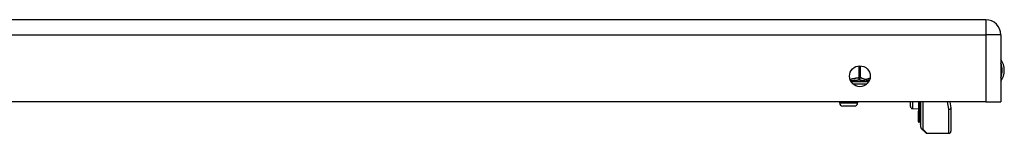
# Model space of a CAD drawing. Header units: inches. Extents: x 4 to 120, y 7 to 65.
# Tile 67 of 83: x 18.24 to 27.85, y 58.22 to 59.32. Entities that reach past the tile are written whole.
import ezdxf

# ---------------------------------------------------------------- set-up
doc = ezdxf.new("R2010")
doc.units = ezdxf.units.IN
doc.header["$MEASUREMENT"] = 0
doc.layers.add('Visible Edges(ANSI)', color=7, linetype='Continuous', lineweight=25)
doc.layers.add('Visible Tangent Edges(ANSI)', color=7, linetype='Continuous', lineweight=25)

msp = doc.modelspace()

# ---------------------------------------------------------------- linework, layer by layer
at = {"layer": 'Visible Edges(ANSI)'}
for p, q in [((27.666, 59.3231), (4.04, 59.3231)), ((27.812, 59.1771), (27.812, 58.5231)), ((26.5131, 58.7179), (26.5131, 58.7058)), ((27.666, 58.5231), (4.04, 58.5231)), ((26.2375, 58.5231), (26.2375, 58.5142)), ((26.4146, 58.5231), (26.4146, 58.5142)), ((26.9305, 58.4791), (26.9305, 58.5231)), ((27.0094, 58.5231), (27.0094, 58.4322)), ((27.0273, 58.3938), (27.0273, 58.5231)), ((27.0305, 58.2779), (27.0305, 58.5231)), ((27.3144, 58.5231), (27.3255, 58.4661)), ((27.666, 58.5231), (27.812, 58.5231)), ((26.3831, 58.4827), (26.269, 58.4827)), ((26.9497, 58.4591), (27.0094, 58.4565)), ((27.0094, 58.4322), (27.0094, 58.4314)), ((27.0094, 58.414), (27.0094, 58.4314)), ((27.3258, 58.4624), (27.3258, 58.2383)), ((27.0094, 58.414), (27.0094, 58.4108)), ((27.0094, 58.4108), (27.0094, 58.4096)), ((27.0094, 58.4096), (27.0094, 58.3309)), ((27.0094, 58.3309), (27.0094, 58.3242)), ((27.0273, 58.3938), (27.0273, 58.3104)), ((27.0167, 58.3263), (27.0099, 58.3238)), ((27.0273, 58.303), (27.0273, 58.3104)), ((27.076, 58.2243), (27.0363, 58.264)), ((27.0899, 58.2186), (27.3061, 58.2186))]:
    msp.add_line(p, q, dxfattribs=at)
msp.add_circle((26.437, 58.7731), 0.1015, dxfattribs=at)
for centre, radius, start, end in [((27.666, 59.1771), 0.146, 0, 90), ((27.659, 58.8311), 0.1875, 324.68636, 35.31364), ((26.5327, 58.7179), 0.0197, 96.40655, 180), ((26.5283, 58.757), 0.0197, 276.40655, 281.26861), ((26.269, 58.5142), 0.0315, 180, 270), ((26.3831, 58.5142), 0.0315, 270, 0), ((26.9505, 58.4791), 0.02, 180, 267.5), ((27.3061, 58.4624), 0.0197, 0, 10.94089), ((27.0098, 58.3242), 0.000394, 180, 290), ((27.0194, 58.3189), 0.00787, 0, 110), ((27.0312, 58.303), 0.00394, 180, 259.97953), ((27.0502, 58.2779), 0.0197, 180, 225), ((27.3061, 58.2383), 0.0197, 270, 0), ((27.0899, 58.2383), 0.0197, 225, 270)]:
    msp.add_arc(centre, radius, start, end, dxfattribs=at)
at = {"layer": 'Visible Tangent Edges(ANSI)'}
for p, q in [((27.666, 59.3231), (27.666, 59.1771)), ((4.04, 59.1771), (27.666, 59.1771)), ((27.666, 59.1771), (27.666, 58.5231)), ((27.812, 59.1771), (27.666, 59.1771)), ((26.4272, 58.8741), (26.4272, 58.757)), ((26.4442, 58.757), (26.4442, 58.8743)), ((26.5131, 58.7179), (26.3518, 58.7179)), ((26.4272, 58.757), (26.4283, 58.7375)), ((26.4272, 58.757), (26.4442, 58.757)), ((26.3685, 58.6982), (26.5056, 58.6982)), ((26.9497, 58.5231), (26.9497, 58.4591)), ((27.0099, 58.5231), (27.0099, 58.4319)), ((27.0167, 58.4163), (27.0167, 58.5231)), ((27.0502, 58.5231), (27.0502, 58.2598)), ((27.3061, 58.4519), (27.2929, 58.5231)), ((26.2375, 58.5142), (26.4146, 58.5142)), ((27.0096, 58.4313), (27.0096, 58.4138)), ((27.3061, 58.2186), (27.3061, 58.4519)), ((27.0096, 58.4138), (27.0167, 58.4163)), ((27.0096, 58.4106), (27.0096, 58.4138)), ((27.0099, 58.3306), (27.0099, 58.4093)), ((27.0099, 58.3306), (27.0167, 58.333)), ((27.0167, 58.4163), (27.0167, 58.333)), ((27.0167, 58.3263), (27.0167, 58.333)), ((27.0099, 58.3306), (27.0099, 58.3238)), ((27.0502, 58.2598), (27.0899, 58.2186))]:
    msp.add_line(p, q, dxfattribs=at)
at = {"layer": 'Visible Tangent Edges(ANSI)', "flags": 128}
for points in [[(26.4272, 58.757), (26.4235, 58.7568), (26.4199, 58.7565), (26.4162, 58.7561), (26.4126, 58.7556), (26.4089, 58.7551), (26.4053, 58.7545), (26.4016, 58.7539), (26.398, 58.7533), (26.3944, 58.7526), (26.3908, 58.7519), (26.3872, 58.7511), (26.3836, 58.7504), (26.38, 58.7496), (26.3764, 58.7488), (26.3728, 58.748), (26.3693, 58.7472), (26.3657, 58.7465), (26.3621, 58.7458), (26.3585, 58.745), (26.3548, 58.7444), (26.3512, 58.7438), (26.3476, 58.7432), (26.344, 58.7427), (26.3403, 58.7423)], [(26.345, 58.7303), (26.3488, 58.7305), (26.3526, 58.7308), (26.3563, 58.7311), (26.36, 58.7314), (26.3637, 58.7317), (26.3673, 58.7321), (26.3709, 58.7324), (26.3745, 58.7328), (26.3781, 58.7332), (26.3817, 58.7336), (26.3852, 58.7339), (26.3887, 58.7343), (26.3921, 58.7347), (26.3955, 58.735), (26.3989, 58.7354), (26.4023, 58.7357), (26.4057, 58.736), (26.409, 58.7363), (26.4123, 58.7366), (26.4155, 58.7368), (26.4188, 58.737), (26.422, 58.7372), (26.4252, 58.7374), (26.4283, 58.7375)], [(26.4283, 58.7375), (26.4337, 58.7371), (26.4392, 58.7366), (26.4446, 58.7359), (26.4501, 58.7351), (26.4555, 58.7343), (26.4609, 58.7334), (26.4663, 58.7325), (26.4715, 58.7316), (26.4767, 58.7309), (26.4818, 58.7303), (26.4867, 58.7299), (26.4914, 58.7297), (26.496, 58.7299), (26.5003, 58.7303), (26.5043, 58.7309), (26.5081, 58.7316), (26.5116, 58.7325), (26.5149, 58.7334), (26.518, 58.7343), (26.5208, 58.7351), (26.5235, 58.7359), (26.526, 58.7366), (26.5283, 58.7371), (26.5305, 58.7375)], [(26.537, 58.7553), (26.5331, 58.7541), (26.5292, 58.7527), (26.5254, 58.7511), (26.5216, 58.7495), (26.5178, 58.7478), (26.5139, 58.7462), (26.5101, 58.7447), (26.5062, 58.7434), (26.5023, 58.7424), (26.4984, 58.7417), (26.4945, 58.7415), (26.4906, 58.7418), (26.4867, 58.7425), (26.4828, 58.7436), (26.479, 58.7449), (26.4751, 58.7464), (26.4713, 58.7481), (26.4675, 58.7497), (26.4636, 58.7514), (26.4598, 58.7529), (26.4559, 58.7543), (26.452, 58.7555), (26.4481, 58.7564), (26.4442, 58.757)], [(27.0096, 58.4313), (27.0096, 58.4313), (27.0096, 58.4313), (27.0096, 58.4314), (27.0096, 58.4314), (27.0096, 58.4314), (27.0095, 58.4315), (27.0095, 58.4315), (27.0095, 58.4315), (27.0095, 58.4316), (27.0095, 58.4316), (27.0095, 58.4317), (27.0095, 58.4317), (27.0094, 58.4317), (27.0094, 58.4318), (27.0094, 58.4318), (27.0094, 58.4319), (27.0094, 58.4319), (27.0094, 58.4319), (27.0094, 58.432), (27.0094, 58.432), (27.0094, 58.4321), (27.0094, 58.4321), (27.0094, 58.4321), (27.0094, 58.4322)], [(27.0096, 58.4313), (27.0097, 58.4313), (27.0097, 58.4313), (27.0097, 58.4314), (27.0097, 58.4314), (27.0097, 58.4314), (27.0097, 58.4314), (27.0098, 58.4315), (27.0098, 58.4315), (27.0098, 58.4315), (27.0098, 58.4315), (27.0098, 58.4316), (27.0098, 58.4316), (27.0098, 58.4316), (27.0098, 58.4316), (27.0099, 58.4317), (27.0099, 58.4317), (27.0099, 58.4317), (27.0099, 58.4317), (27.0099, 58.4318), (27.0099, 58.4318), (27.0099, 58.4318), (27.0099, 58.4318), (27.0099, 58.4318), (27.0099, 58.4319)], [(27.0094, 58.4096), (27.0094, 58.4096), (27.0094, 58.4097), (27.0094, 58.4097), (27.0094, 58.4097), (27.0094, 58.4097), (27.0094, 58.4098), (27.0094, 58.4098), (27.0094, 58.4098), (27.0094, 58.4098), (27.0094, 58.4099), (27.0095, 58.4099), (27.0095, 58.41), (27.0095, 58.41), (27.0095, 58.41), (27.0095, 58.4101), (27.0095, 58.4101), (27.0095, 58.4102), (27.0095, 58.4102), (27.0096, 58.4103), (27.0096, 58.4103), (27.0096, 58.4104), (27.0096, 58.4105), (27.0096, 58.4105), (27.0096, 58.4106)], [(27.0099, 58.4093), (27.0099, 58.4093), (27.0099, 58.4094), (27.0099, 58.4094), (27.0099, 58.4095), (27.0099, 58.4095), (27.0099, 58.4096), (27.0099, 58.4097), (27.0099, 58.4097), (27.0098, 58.4098), (27.0098, 58.4098), (27.0098, 58.4099), (27.0098, 58.4099), (27.0098, 58.41), (27.0098, 58.41), (27.0098, 58.4101), (27.0098, 58.4102), (27.0097, 58.4102), (27.0097, 58.4103), (27.0097, 58.4103), (27.0097, 58.4104), (27.0097, 58.4104), (27.0097, 58.4105), (27.0096, 58.4105), (27.0096, 58.4106)]]:
    msp.add_lwpolyline(points, dxfattribs=at)
at = {"layer": 'Visible Tangent Edges(ANSI)'}
msp.add_arc((27.659, 58.8311), 0.1678, 335.74392, 24.25608, dxfattribs=at)
for centre, major_axis, ratio, start_param, end_param in [((26.4272, 58.757), (-0.0022, -0.0196), 0.864664, 0.193569, 1.667581), ((26.5283, 58.757), (0.0022, -0.0196), 0.864664, 0, 0.098939), ((27.0098, 58.4322), (-0.000394, 0), 0.836188, 0, 1.919862), ((27.0096, 58.4314), (-0.000197, 0), 0.839899, 0, 1.919862), ((27.3061, 58.4624), (0.0193, 0.0037), 0.526442, 4.610972, 6.283185), ((27.3061, 58.4624), (0.0197, 0), 0.533433, 4.712389, 6.283185), ((27.0096, 58.414), (-0.000197, 0), 0.969342, 0, 1.919862), ((27.0096, 58.4108), (-0.000197, 0), 0.969342, 0, 1.919862), ((27.0098, 58.4096), (-0.000394, 0), 0.969342, 0, 1.919862), ((27.0098, 58.3309), (-0.000394, 0), 0.969342, 0, 1.919862), ((27.0194, 58.4092), (0.00787, 0), 0.969342, 0, 1.919862), ((27.0194, 58.3258), (0.00787, 0), 0.969342, 0, 1.919862), ((27.0312, 58.3938), (-0.00394, 0), 0.969342, 0, 1.395906), ((27.0312, 58.3104), (-0.00394, 0), 0.969342, 0, 1.395906), ((27.0502, 58.2779), (-0.0197, 0), 0.91745, 0, 1.570796), ((27.0502, 58.2779), (-0.0139, -0.0139), 0.852462, 0, 0.864875)]:
    msp.add_ellipse(centre, major_axis=major_axis, ratio=ratio, start_param=start_param, end_param=end_param, dxfattribs=at)

doc.saveas('drawing.dxf')
